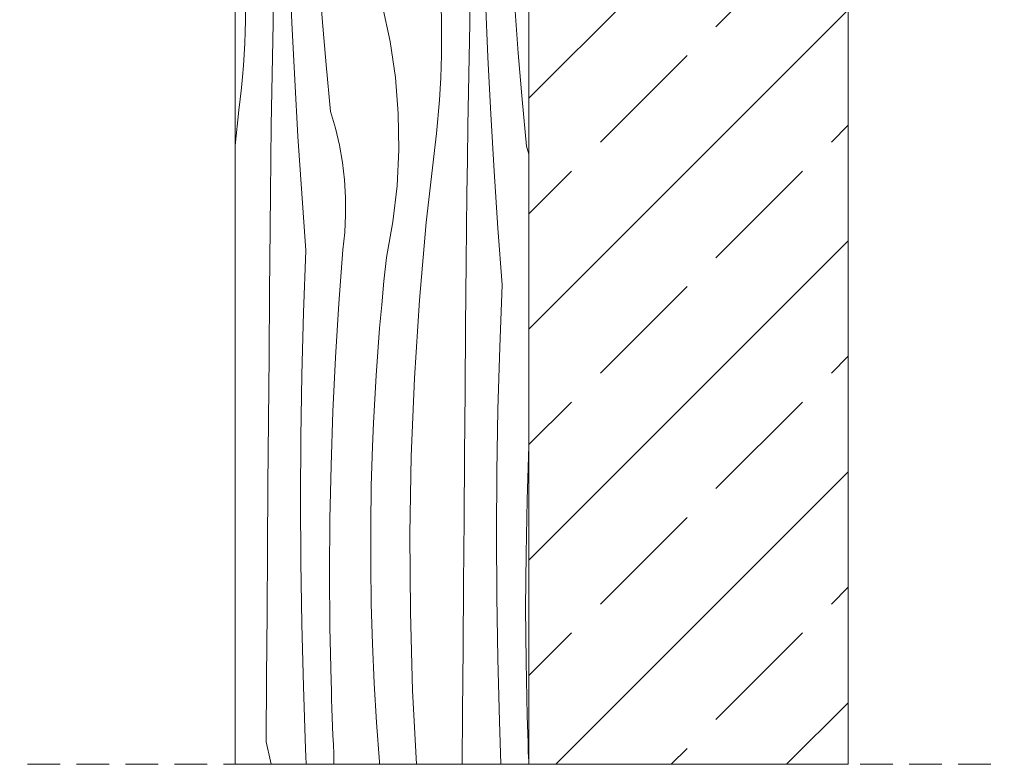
# Model space of a CAD drawing. Header units: millimetres. Extents: x -7814 to 55813, y 465 to 25965.
# Tile 94 of 112: x 53654 to 54257, y 14957 to 15413. Entities that reach past the tile are written whole.
import ezdxf

# ---------------------------------------------------------------- set-up
doc = ezdxf.new("R2010")
doc.units = ezdxf.units.MM
doc.linetypes.add('Hidden Line', pattern=[30.00000000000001, 20, -10.00000000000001])
doc.layers.add('2D Drafting - General2', color=251, linetype='Continuous', lineweight=15)
doc.layers.add('2D Drafting - General81', color=251, linetype='Continuous', lineweight=20)

# ---------------------------------------------------------------- blocks, each defined once
blk = doc.blocks.new('*X34')
at = {"layer": '2D Drafting - General81', "linetype": 'Continuous'}
for p, q in [((-46709.37761737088, 64801.8659608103), (-46709.03827830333, 64841.20980602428)), ((-46709.03827830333, 64841.20980602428), (-46709.02754646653, 64842.40495921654)), ((-46688.17252540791, 64828.57996894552), (-46687.64964654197, 64842.40495921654)), ((-46666.69192809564, 64834.08001024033), (-46666.06962233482, 64842.40495921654)), ((-46640.37482282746, 64833.44225058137), (-46639.50795331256, 64842.40495921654)), ((-46617.2465584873, 64836.20317855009), (-46616.69852803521, 64842.40495921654)), ((-46588.97051705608, 64820.03862020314), (-46588.76967928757, 64842.40495921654)), ((-46568.10476416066, 64807.40878312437), (-46566.7811638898, 64842.40495921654)), ((-46546.62416684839, 64812.90882441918), (-46544.41927470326, 64842.40495921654)), ((-46620.3315545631, 64788.48474470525), (-46617.2465584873, 64836.20317855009)), ((-46689.21154364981, 64790.43713461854), (-46688.17252540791, 64828.57996894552)), ((-46668.70632221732, 64801.09527668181), (-46666.69192809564, 64834.08001024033)), ((-46641.64113433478, 64818.98843571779), (-46640.37482282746, 64833.44225058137)), ((-46642.77685019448, 64804.52377331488), (-46641.64113433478, 64818.98843571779)), ((-46589.30985612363, 64780.69477498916), (-46588.97051705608, 64820.03862020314)), ((-46548.63856097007, 64779.92409086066), (-46546.62416684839, 64812.90882441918)), ((-46643.78187776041, 64790.04944332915), (-46642.77685019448, 64804.52377331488)), ((-46569.14378240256, 64769.26594879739), (-46568.10476416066, 64807.40878312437)), ((-46709.70300986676, 64762.52199777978), (-46709.37761737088, 64801.8659608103)), ((-46670.27134457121, 64768.08616980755), (-46668.70632221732, 64801.09527668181)), ((-46689.84734907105, 64752.2854489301), (-46689.21154364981, 64790.43713461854)), ((-46644.65613504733, 64775.56662650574), (-46643.78187776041, 64790.04944332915)), ((-46622.29071357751, 64740.70684369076), (-46620.3315545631, 64788.48474470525)), ((-46589.63524861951, 64741.35081195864), (-46589.30985612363, 64780.69477498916)), ((-46645.39955073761, 64761.07650428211), (-46644.65613504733, 64775.56662650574)), ((-46550.20358332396, 64746.9149839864), (-46548.63856097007, 64779.92409086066)), ((-46569.7795878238, 64731.11426310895), (-46569.14378240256, 64769.26594879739)), ((-46710.0144557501, 64723.1779218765), (-46709.70300986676, 64762.52199777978)), ((-46671.38670491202, 64735.05881140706), (-46670.27134457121, 64768.08616980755)), ((-46646.01206418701, 64746.58025869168), (-46645.39955073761, 64761.07650428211)), ((-46690.07987063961, 64714.12917417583), (-46689.84734907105, 64752.2854489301)), ((-46646.7411349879, 64722.44298258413), (-46646.01206418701, 64746.58025869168)), ((-46551.31894366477, 64713.88762558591), (-46550.20358332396, 64746.9149839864)), ((-46623.12294648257, 64692.89603405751), (-46622.29071357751, 64740.70684369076)), ((-46589.94669450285, 64702.00673605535), (-46589.63524861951, 64741.35081195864)), ((-46672.0521963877, 64702.01932665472), (-46671.38670491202, 64735.05881140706)), ((-46570.01210939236, 64692.95798835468), (-46569.7795878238, 64731.11426310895)), ((-46710.31195498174, 64683.83373804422), (-46710.0144557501, 64723.1779218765)), ((-46647.10729754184, 64698.29747436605), (-46646.7411349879, 64722.44298258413)), ((-46689.90908237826, 64675.97257316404), (-46690.07987063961, 64714.12917417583)), ((-46551.98443514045, 64680.84814083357), (-46551.31894366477, 64713.88762558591)), ((-46672.2676955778, 64668.97384297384), (-46672.0521963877, 64702.01932665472)), ((-46590.24419373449, 64662.66255222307), (-46589.94669450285, 64702.00673605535)), ((-46647.11046910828, 64674.1491901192), (-46647.10729754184, 64698.29747436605)), ((-46622.82779066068, 64645.07889264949), (-46623.12294648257, 64692.89603405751)), ((-46569.84132113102, 64654.8013873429), (-46570.01210939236, 64692.95798835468)), ((-46710.59550752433, 64644.48945122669), (-46710.31195498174, 64683.83373804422)), ((-46552.19993433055, 64647.80265715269), (-46551.98443514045, 64680.84814083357)), ((-46689.33500336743, 64637.81990873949), (-46689.90908237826, 64675.97257316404)), ((-46646.75064897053, 64650.00358655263), (-46647.11046910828, 64674.1491901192)), ((-46672.03316251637, 64635.92848890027), (-46672.2676955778, 64668.97384297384)), ((-46590.52774627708, 64623.31826540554), (-46590.24419373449, 64662.66255222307)), ((-46569.26724212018, 64616.64872291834), (-46569.84132113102, 64654.8013873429)), ((-46646.02791843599, 64625.86611976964), (-46646.75064897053, 64650.00358655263)), ((-46551.96540126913, 64614.75730307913), (-46552.19993433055, 64647.80265715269)), ((-46710.86511334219, 64605.14506636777), (-46710.59550752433, 64644.48945122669)), ((-46621.40541018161, 64597.28199983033), (-46622.82779066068, 64645.07889264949)), ((-46688.35769774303, 64599.67544330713), (-46689.33500336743, 64637.81990873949)), ((-46671.34864069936, 64602.88939294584), (-46672.03316251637, 64635.92848890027)), ((-46644.94244081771, 64601.7422440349), (-46646.02791843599, 64625.86611976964)), ((-46590.79735209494, 64583.97388054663), (-46590.52774627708, 64623.31826540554)), ((-46568.28993649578, 64578.50425748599), (-46569.26724212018, 64616.64872291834)), ((-46551.28087945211, 64581.71820712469), (-46551.96540126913, 64614.75730307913)), ((-46711.12077240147, 64565.80058841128), (-46710.86511334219, 64605.14506636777)), ((-46686.9772746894, 64561.54343835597), (-46688.35769774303, 64599.67544330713)), ((-46671.18948094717, 64597.33925090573), (-46671.34864069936, 64602.88939294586)), ((-46643.49446139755, 64577.63741054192), (-46644.94244081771, 64601.7422440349)), ((-46671.01762208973, 64591.78948757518), (-46671.18948094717, 64597.33925090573)), ((-46618.85659571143, 64549.53192470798), (-46621.40541018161, 64597.28199983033)), ((-46670.83306502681, 64586.24013201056), (-46671.01762208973, 64591.78948757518)), ((-46670.6358107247, 64580.69121326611), (-46670.83306502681, 64586.24013201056)), ((-46591.05301115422, 64544.62940259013), (-46590.79735209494, 64583.97388054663)), ((-46551.12171969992, 64576.16806508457), (-46551.28087945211, 64581.71820712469)), ((-46670.42586021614, 64575.14276039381), (-46670.6358107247, 64580.69121326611)), ((-46641.68430737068, 64553.55706618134), (-46643.49446139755, 64577.63741054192)), ((-46566.90951344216, 64540.37225253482), (-46568.28993649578, 64578.50425748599)), ((-46550.94986084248, 64570.61830175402), (-46551.12171969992, 64576.16806508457)), ((-46670.20321460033, 64569.59480244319), (-46670.42586021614, 64575.14276039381)), ((-46669.96787504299, 64564.04736846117), (-46670.20321460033, 64569.59480244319)), ((-46550.76530377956, 64565.0689461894), (-46550.94986084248, 64570.61830175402)), ((-46711.12077240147, 64565.80058841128), (-46708.40995877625, 64553.83364498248)), ((-46669.71984277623, 64558.50048749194), (-46669.96787504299, 64564.04736846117)), ((-46550.56804947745, 64559.52002744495), (-46550.76530377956, 64565.0689461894)), ((-46686.78027473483, 64556.86890165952), (-46686.9772746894, 64561.54343835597)), ((-46669.37797775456, 64529.92254240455), (-46669.71984277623, 64558.50048749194)), ((-46550.35809896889, 64553.97157457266), (-46550.56804947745, 64559.52002744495)), ((-46708.40995877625, 64553.83364498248), (-46705.8948563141, 64541.8240444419)), ((-46686.57721661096, 64552.19462420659), (-46686.78027473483, 64556.86890165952)), ((-46686.3681006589, 64547.52061384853), (-46686.57721661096, 64552.19462420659)), ((-46641.41760470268, 64540.23985314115), (-46641.68430737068, 64553.55706618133)), ((-46550.13545335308, 64548.42361662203), (-46550.35809896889, 64553.97157457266)), ((-46686.15292722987, 64542.84687843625), (-46686.3681006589, 64547.52061384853)), ((-46618.85659571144, 64549.53192470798), (-46611.63250507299, 64527.14926719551)), ((-46549.90011379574, 64542.87618264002), (-46550.13545335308, 64548.42361662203)), ((-46705.8948563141, 64541.8240444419), (-46703.57613527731, 64529.77498728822)), ((-46685.93169668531, 64538.17342582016), (-46686.15292722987, 64542.84687843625)), ((-46641.05671510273, 64526.92485963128), (-46641.41760470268, 64540.23985314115)), ((-46591.05301115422, 64544.62940259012), (-46588.342197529, 64532.66245916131)), ((-46566.71251348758, 64535.69771583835), (-46566.90951344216, 64540.37225253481)), ((-46549.65208152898, 64537.32930167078), (-46549.90011379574, 64542.87618264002)), ((-46685.70440939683, 64533.50026385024), (-46685.93169668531, 64538.17342582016)), ((-46685.47106574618, 64528.82740037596), (-46685.70440939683, 64533.50026385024)), ((-46566.50945536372, 64531.02343838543), (-46566.71251348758, 64535.69771583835)), ((-46549.31021650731, 64508.7513565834), (-46549.65208152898, 64537.3293016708)), ((-46703.57613527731, 64529.77498728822), (-46701.45441359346, 64517.68968453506)), ((-46685.23166612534, 64524.15484324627), (-46685.47106574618, 64528.82740037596)), ((-46668.69770871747, 64501.35064972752), (-46669.37797775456, 64529.92254240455)), ((-46611.63250507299, 64527.14926719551), (-46605.4065508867, 64504.46869539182)), ((-46588.342197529, 64532.66245916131), (-46585.82709506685, 64520.65285862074)), ((-46566.30033941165, 64526.34942802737), (-46566.50945536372, 64531.02343838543)), ((-46684.64779971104, 64489.24792759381), (-46685.23166612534, 64524.15484324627)), ((-46640.60165662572, 64513.61275178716), (-46641.05671510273, 64526.92485963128)), ((-46566.08516598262, 64521.67569261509), (-46566.30033941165, 64526.34942802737)), ((-46565.86393543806, 64517.002239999), (-46566.08516598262, 64521.67569261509)), ((-46701.45441359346, 64517.68968453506), (-46699.53025669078, 64505.57135685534)), ((-46585.82709506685, 64520.65285862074), (-46583.50837403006, 64508.60380146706)), ((-46565.63664814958, 64512.32907802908), (-46565.86393543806, 64517.002239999)), ((-46640.0524520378, 64500.30419559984), (-46640.60165662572, 64513.61275178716)), ((-46565.40330449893, 64507.6562145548), (-46565.63664814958, 64512.32907802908)), ((-46699.53025669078, 64505.57135685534), (-46697.80417734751, 64493.42323372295)), ((-46605.4065508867, 64504.46869539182), (-46600.19094518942, 64481.53469661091)), ((-46583.50837403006, 64508.60380146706), (-46581.38665234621, 64496.5184987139)), ((-46565.16390487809, 64502.9836574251), (-46565.40330449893, 64507.6562145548)), ((-46564.5800384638, 64468.07674177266), (-46565.16390487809, 64502.98365742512)), ((-46548.62994747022, 64480.17946390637), (-46549.31021650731, 64508.7513565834)), ((-46667.67913106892, 64472.78881651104), (-46668.69770871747, 64501.35064972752)), ((-46639.40912881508, 64486.99985688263), (-46640.0524520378, 64500.30419559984)), ((-46697.80417734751, 64493.42323372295), (-46696.27663555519, 64481.24855255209)), ((-46581.38665234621, 64496.5184987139), (-46579.46249544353, 64484.40017103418)), ((-46683.7765466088, 64454.34700241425), (-46684.64779971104, 64489.24792759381)), ((-46638.67171914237, 64473.70040123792), (-46639.40912881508, 64486.99985688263)), ((-46715.97665626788, 64478.92289204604), (-46712.89745973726, 64456.25795040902)), ((-46696.27663555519, 64481.24855255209), (-46694.94803839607, 64469.05055783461)), ((-46600.19094518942, 64481.53469661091), (-46595.99591824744, 64458.3922552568)), ((-46579.46249544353, 64484.40017103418), (-46577.73641610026, 64472.25204790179)), ((-46547.61136982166, 64451.61763068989), (-46548.62994747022, 64480.17946390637)), ((-46637.84025991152, 64460.40649402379), (-46638.67171914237, 64473.70040123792)), ((-46694.12396305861, 64463.73367712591), (-46694.94803839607, 64469.05055783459)), ((-46666.3223876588, 64444.2410483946), (-46667.67913106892, 64472.78881651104)), ((-46577.73641610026, 64472.25204790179), (-46576.20887430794, 64460.07736673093)), ((-46563.70878536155, 64433.17581659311), (-46564.5800384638, 64468.07674177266)), ((-46693.42472298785, 64458.39894339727), (-46694.12396305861, 64463.73367712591)), ((-46712.89745973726, 64456.25795040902), (-46710.76625761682, 64432.83512350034)), ((-46692.85070230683, 64453.0492872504), (-46693.42472298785, 64458.39894339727)), ((-46636.91479271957, 64447.11880032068), (-46637.84025991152, 64460.40649402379)), ((-46595.99591824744, 64458.3922552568), (-46592.82969849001, 64435.08676458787)), ((-46576.20887430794, 64460.07736673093), (-46574.88027714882, 64447.87937201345)), ((-46692.40221635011, 64447.68764748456), (-46692.85070230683, 64453.0492872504)), ((-46682.61796588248, 64419.45443370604), (-46683.7765466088, 64454.34700241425)), ((-46546.25462641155, 64423.06986257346), (-46547.61136982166, 64451.61763068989)), ((-46692.07951149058, 64442.31696948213), (-46692.40221635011, 64447.68764748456)), ((-46664.6276687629, 64415.71134904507), (-46666.3223876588, 64444.2410483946)), ((-46636.73773171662, 64443.17387648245), (-46636.91479271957, 64447.11880032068)), ((-46636.42231765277, 64439.23759795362), (-46636.73773171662, 64443.17387648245)), ((-46574.05620181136, 64442.56249130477), (-46574.88027714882, 64447.87937201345)), ((-46691.88276500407, 64436.94020359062), (-46692.07951149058, 64442.31696948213)), ((-46691.81208497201, 64431.56030350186), (-46691.88276500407, 64436.94020359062)), ((-46635.96893921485, 64435.31481543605), (-46636.42231765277, 64439.23759795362)), ((-46573.35696174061, 64437.22775757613), (-46574.05620181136, 64442.56249130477)), ((-46572.78294105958, 64431.87810142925), (-46573.35696174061, 64437.22775757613)), ((-46710.76625761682, 64432.83512350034), (-46709.67425342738, 64409.34090357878)), ((-46691.86751022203, 64426.1802246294), (-46691.81208497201, 64431.56030350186)), ((-46635.37815510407, 64431.41036300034), (-46635.96893921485, 64435.31481543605)), ((-46634.65069334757, 64427.52905212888), (-46635.37815510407, 64431.41036300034)), ((-46592.82969849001, 64435.08676458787), (-46590.69849636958, 64411.66393767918)), ((-46572.33445510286, 64426.51646166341), (-46572.78294105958, 64431.87810142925)), ((-46562.55020463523, 64398.28324788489), (-46563.70878536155, 64433.17581659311)), ((-46692.31079824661, 64405.29016082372), (-46691.86751022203, 64426.1802246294)), ((-46633.78745040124, 64423.67566578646), (-46634.65069334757, 64427.52905212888)), ((-46572.01175024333, 64421.14578366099), (-46572.33445510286, 64426.51646166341)), ((-46681.1721360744, 64384.5725869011), (-46682.61796588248, 64419.45443370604)), ((-46632.78949004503, 64419.85495252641), (-46633.78745040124, 64423.67566578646)), ((-46631.65804207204, 64416.07162063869), (-46632.78949004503, 64419.85495252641)), ((-46571.81500375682, 64415.76901776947), (-46572.01175024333, 64421.14578366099)), ((-46544.55990751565, 64394.54016322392), (-46546.25462641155, 64423.06986257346)), ((-46662.59521205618, 64387.20371959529), (-46664.6276687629, 64415.71134904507)), ((-46625.62186999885, 64394.72945096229), (-46631.65804207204, 64416.07162063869)), ((-46571.74432372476, 64410.38911768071), (-46571.81500375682, 64415.76901776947)), ((-46709.67425342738, 64409.34090357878), (-46709.62358910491, 64385.82137390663)), ((-46590.69849636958, 64411.66393767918), (-46589.60649218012, 64388.16971775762)), ((-46571.79974897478, 64405.00903880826), (-46571.74432372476, 64410.38911768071)), ((-46692.72049339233, 64384.39941119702), (-46692.31079824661, 64405.29016082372)), ((-46572.24303699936, 64384.11897500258), (-46571.79974897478, 64405.00903880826)), ((-46620.98552416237, 64373.0401015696), (-46625.62186999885, 64394.72945096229)), ((-46561.10437482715, 64363.40140107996), (-46562.55020463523, 64398.28324788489)), ((-46542.52745080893, 64366.03253377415), (-46544.55990751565, 64394.54016322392)), ((-46709.80539139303, 64378.95251588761), (-46709.62358910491, 64385.82137390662)), ((-46693.09659459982, 64363.50802976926), (-46692.72049339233, 64384.39941119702)), ((-46679.43915520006, 64349.70382670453), (-46681.1721360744, 64384.5725869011)), ((-46660.22530257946, 64358.72215808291), (-46662.59521205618, 64387.20371959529)), ((-46589.60649218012, 64388.16971775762), (-46589.55582785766, 64364.65018808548)), ((-46572.65273214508, 64363.22822537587), (-46572.24303699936, 64384.11897500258)), ((-46710.07605221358, 64372.08658512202), (-46709.80539139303, 64378.95251588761)), ((-46710.43552625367, 64365.22473107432), (-46710.07605221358, 64372.08658512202)), ((-46617.76860886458, 64351.09528359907), (-46620.98552416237, 64373.0401015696)), ((-46710.88375333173, 64358.36810252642), (-46710.43552625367, 64365.22473107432)), ((-46589.73763014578, 64357.78133006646), (-46589.55582785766, 64364.65018808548)), ((-46540.15754133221, 64337.55097226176), (-46542.52745080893, 64366.03253377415)), ((-46711.42065840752, 64351.5178473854), (-46710.88375333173, 64358.36810252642)), ((-46693.4391008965, 64342.61607056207), (-46693.09659459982, 64363.50802976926)), ((-46657.51827269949, 64330.27065888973), (-46660.22530257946, 64358.72215808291)), ((-46573.02883335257, 64342.33684394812), (-46572.65273214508, 64363.22822537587)), ((-46559.37139395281, 64328.53264088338), (-46561.10437482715, 64363.40140107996)), ((-46590.00829096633, 64350.91539930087), (-46589.73763014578, 64357.78133006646)), ((-46712.0461515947, 64344.67511249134), (-46711.42065840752, 64351.5178473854)), ((-46677.41914074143, 64314.85051693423), (-46679.43915520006, 64349.70382670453)), ((-46615.98472649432, 64328.98778841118), (-46617.76860886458, 64351.09528359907)), ((-46590.36776500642, 64344.05354525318), (-46590.00829096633, 64350.91539930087)), ((-46712.76012817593, 64337.84104342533), (-46712.0461515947, 64344.67511249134)), ((-46693.74801139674, 64321.72358759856), (-46693.4391008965, 64342.61607056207)), ((-46590.81599208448, 64337.19691670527), (-46590.36776500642, 64344.05354525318)), ((-46573.37133964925, 64321.44488474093), (-46573.02883335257, 64342.33684394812)), ((-46713.56246862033, 64331.01678431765), (-46712.76012817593, 64337.84104342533)), ((-46591.35289716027, 64330.34666156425), (-46590.81599208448, 64337.19691670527)), ((-46537.45051145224, 64309.09947306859), (-46540.15754133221, 64337.55097226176)), ((-46715.97665626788, 64309.49656984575), (-46713.56246862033, 64331.01678431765)), ((-46654.48033252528, 64319.98448778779), (-46657.51827269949, 64330.27065888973)), ((-46615.64142001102, 64306.81109523), (-46615.98472649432, 64328.98778841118)), ((-46591.97839034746, 64323.5039266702), (-46591.35289716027, 64330.34666156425)), ((-46557.35137949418, 64293.67933111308), (-46559.37139395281, 64328.53264088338)), ((-46592.69236692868, 64316.66985760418), (-46591.97839034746, 64323.5039266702)), ((-46694.02332530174, 64300.83063490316), (-46693.74801139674, 64321.72358759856)), ((-46652.03150160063, 64309.54237959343), (-46654.48033252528, 64319.98448778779)), ((-46593.49470737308, 64309.84559849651), (-46592.69236692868, 64316.66985760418)), ((-46573.6802501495, 64300.55240177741), (-46573.37133964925, 64321.44488474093)), ((-46675.11222963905, 64280.01502036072), (-46677.41914074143, 64314.85051693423)), ((-46650.17968549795, 64298.97804461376), (-46652.03150160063, 64309.54237959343)), ((-46616.74014105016, 64284.65897587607), (-46615.64142001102, 64306.81109523)), ((-46598.82560808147, 64262.32562767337), (-46593.49470737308, 64309.84559849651)), ((-46535.97665626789, 64304.10914220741), (-46537.45051145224, 64309.09947306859)), ((-46694.26504189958, 64279.93726650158), (-46694.02332530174, 64300.83063490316)), ((-46648.93086244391, 64288.32558774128), (-46650.17968549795, 64298.97804461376)), ((-46573.95556405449, 64279.65944908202), (-46573.6802501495, 64300.55240177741)), ((-46555.0444683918, 64258.84383453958), (-46557.35137949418, 64293.67933111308)), ((-46648.28906401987, 64277.61939835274), (-46648.93086244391, 64288.32558774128)), ((-46694.47316056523, 64259.04353642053), (-46694.26504189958, 64279.93726650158)), ((-46672.5185782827, 64245.19969854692), (-46675.11222963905, 64280.01502036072)), ((-46619.27624378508, 64262.625098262), (-46616.74014105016, 64284.65897587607)), ((-46648.25636214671, 64266.89403928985), (-46648.28906401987, 64277.61939835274)), ((-46574.19728065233, 64258.76608068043), (-46573.95556405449, 64279.65944908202)), ((-46648.83286239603, 64256.18413527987), (-46648.25636214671, 64266.89403928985)), ((-46623.23900457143, 64240.80263032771), (-46619.27624378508, 64262.625098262)), ((-46603.03472634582, 64214.6931864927), (-46598.82560808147, 64262.32562767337)), ((-46694.82644616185, 64219.69981396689), (-46694.47316056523, 64259.04353642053)), ((-46650.01670364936, 64245.52426115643), (-46648.83286239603, 64256.18413527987)), ((-46574.40539931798, 64237.87235059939), (-46574.19728065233, 64258.76608068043)), ((-46552.45081703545, 64224.02851272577), (-46555.0444683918, 64258.84383453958)), ((-46673.96069326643, 64207.06997688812), (-46672.5185782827, 64245.19969854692)), ((-46652.48009595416, 64212.57001818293), (-46650.01670364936, 64245.52426115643)), ((-46624.76618683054, 64226.37404677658), (-46623.23900457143, 64240.80263032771)), ((-46574.7586849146, 64198.52862814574), (-46574.40539931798, 64237.87235059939)), ((-46626.16299068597, 64211.93225852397), (-46624.76618683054, 64226.37404677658)), ((-46695.16578522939, 64180.35596875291), (-46694.82644616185, 64219.69981396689)), ((-46553.89293201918, 64185.89879106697), (-46552.45081703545, 64224.02851272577)), ((-46606.11972242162, 64166.97475264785), (-46603.03472634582, 64214.6931864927)), ((-46654.49449007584, 64179.58528462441), (-46652.48009595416, 64212.57001818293)), ((-46627.42930219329, 64197.47844366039), (-46626.16299068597, 64211.93225852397)), ((-46674.99971150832, 64168.92714256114), (-46673.96069326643, 64207.06997688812)), ((-46628.56501805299, 64183.01378125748), (-46627.42930219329, 64197.47844366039)), ((-46575.09802398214, 64159.18478293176), (-46574.7586849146, 64198.52862814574)), ((-46554.93195026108, 64147.75595674), (-46553.89293201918, 64185.89879106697)), ((-46695.49117772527, 64141.01200572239), (-46695.16578522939, 64180.35596875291)), ((-46656.05951242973, 64146.57617775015), (-46654.49449007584, 64179.58528462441)), ((-46629.57004561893, 64168.53945127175), (-46628.56501805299, 64183.01378125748)), ((-46675.63551692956, 64130.7754568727), (-46674.99971150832, 64168.92714256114)), ((-46630.44430290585, 64154.05663444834), (-46629.57004561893, 64168.53945127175)), ((-46608.07888143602, 64119.19685163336), (-46606.11972242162, 64166.97475264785)), ((-46631.18771859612, 64139.56651222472), (-46630.44430290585, 64154.05663444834)), ((-46575.42341647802, 64119.84081990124), (-46575.09802398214, 64159.18478293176)), ((-46555.56775568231, 64109.60427105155), (-46554.93195026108, 64147.75595674)), ((-46657.17487277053, 64113.54881934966), (-46656.05951242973, 64146.57617775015)), ((-46695.80262360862, 64101.6679298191), (-46695.49117772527, 64141.01200572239)), ((-46631.80023204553, 64125.07026663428), (-46631.18771859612, 64139.56651222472)), ((-46675.86803849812, 64092.61918211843), (-46675.63551692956, 64130.7754568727)), ((-46632.52930284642, 64100.93299052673), (-46631.80023204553, 64125.07026663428)), ((-46537.10711152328, 64092.37763352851), (-46535.99175118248, 64125.404991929)), ((-46535.99175118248, 64125.404991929), (-46535.97665626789, 64125.72337054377)), ((-46608.91111434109, 64071.38604200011), (-46608.07888143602, 64119.19685163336)), ((-46575.73486236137, 64080.49674399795), (-46575.42341647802, 64119.84081990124)), ((-46657.84036424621, 64080.50933459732), (-46657.17487277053, 64113.54881934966)), ((-46555.80027725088, 64071.44799629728), (-46555.56775568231, 64109.60427105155)), ((-46696.10012284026, 64062.32374598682), (-46695.80262360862, 64101.6679298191)), ((-46632.89546540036, 64076.78748230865), (-46632.52930284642, 64100.93299052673)), ((-46675.69725023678, 64054.46258110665), (-46675.86803849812, 64092.61918211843)), ((-46537.77260299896, 64059.33814877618), (-46537.10711152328, 64092.37763352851)), ((-46658.05586343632, 64047.46385091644), (-46657.84036424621, 64080.50933459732)), ((-46632.89863696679, 64052.6391980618), (-46632.89546540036, 64076.78748230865)), ((-46576.03236159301, 64041.15256016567), (-46575.73486236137, 64080.49674399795)), ((-46608.61595851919, 64023.56890059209), (-46608.91111434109, 64071.38604200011)), ((-46555.62948898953, 64033.2913952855), (-46555.80027725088, 64071.44799629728)), ((-46696.38367538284, 64022.97945916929), (-46696.10012284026, 64062.32374598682)), ((-46537.98810218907, 64026.2926650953), (-46537.77260299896, 64059.33814877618)), ((-46675.12317122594, 64016.30991668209), (-46675.69725023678, 64054.46258110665)), ((-46632.53881682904, 64028.49359449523), (-46632.89863696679, 64052.6391980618)), ((-46657.82133037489, 64014.41849684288), (-46658.05586343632, 64047.46385091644)), ((-46576.31591413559, 64001.80827334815), (-46576.03236159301, 64041.15256016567)), ((-46555.05540997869, 63995.13873086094), (-46555.62948898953, 64033.2913952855)), ((-46631.81608629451, 64004.35612771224), (-46632.53881682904, 64028.49359449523)), ((-46696.65328120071, 63983.63507431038), (-46696.38367538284, 64022.97945916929)), ((-46607.19357804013, 63975.77200777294), (-46608.61595851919, 64023.56890059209)), ((-46537.75356912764, 63993.24731102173), (-46537.98810218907, 64026.2926650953)), ((-46674.14586560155, 63978.16545124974), (-46675.12317122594, 64016.30991668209)), ((-46657.13680855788, 63981.37940088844), (-46657.82133037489, 64014.41849684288)), ((-46630.73060867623, 63980.2322519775), (-46631.81608629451, 64004.35612771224)), ((-46576.58551995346, 63962.46388848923), (-46576.31591413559, 64001.80827334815)), ((-46554.0781043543, 63956.9942654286), (-46555.05540997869, 63995.13873086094)), ((-46537.06904731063, 63960.20821506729), (-46537.75356912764, 63993.24731102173)), ((-46696.90894025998, 63944.29059635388), (-46696.65328120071, 63983.63507431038)), ((-46656.97764880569, 63975.82925884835), (-46657.13680855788, 63981.37940088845)), ((-46629.28262925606, 63956.12741848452), (-46630.73060867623, 63980.2322519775)), ((-46672.76544254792, 63940.03344629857), (-46674.14586560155, 63978.16545124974)), ((-46656.80578994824, 63970.27949551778), (-46656.97764880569, 63975.82925884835)), ((-46604.77653528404, 63930.49057417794), (-46607.19357804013, 63975.77200777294)), ((-46656.62123288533, 63964.73013995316), (-46656.80578994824, 63970.27949551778)), ((-46656.42397858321, 63959.18122120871), (-46656.62123288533, 63964.73013995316)), ((-46576.79328144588, 63930.49057417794), (-46576.58551995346, 63962.46388848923)), ((-46656.21402807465, 63953.63276833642), (-46656.42397858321, 63959.18122120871)), ((-46627.47247522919, 63932.04707412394), (-46629.28262925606, 63956.12741848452)), ((-46553.11863981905, 63930.49057417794), (-46554.0781043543, 63956.9942654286)), ((-46536.90988755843, 63954.65807302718), (-46537.06904731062, 63960.20821506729)), ((-46536.73802870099, 63949.10830969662), (-46536.90988755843, 63954.65807302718)), ((-46655.99138245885, 63948.08481038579), (-46656.21402807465, 63953.63276833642)), ((-46536.55347163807, 63943.55895413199), (-46536.73802870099, 63949.10830969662)), ((-46696.90894025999, 63944.29059635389), (-46694.19812663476, 63932.32365292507)), ((-46655.7560429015, 63942.53737640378), (-46655.99138245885, 63948.08481038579)), ((-46655.50801063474, 63936.99049543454), (-46655.7560429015, 63942.53737640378)), ((-46536.35621733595, 63938.01003538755), (-46536.55347163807, 63943.55895413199)), ((-46672.56844259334, 63935.35890960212), (-46672.76544254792, 63940.03344629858)), ((-46655.43025501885, 63930.49057417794), (-46655.50801063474, 63936.99049543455)), ((-46536.1462668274, 63932.46158251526), (-46536.35621733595, 63938.01003538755)), ((-46694.19812663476, 63932.32365292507), (-46693.81423535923, 63930.49057417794)), ((-46672.36538446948, 63930.6846321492), (-46672.56844259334, 63935.35890960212)), ((-46672.35670228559, 63930.49057417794), (-46672.36538446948, 63930.6846321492)), ((-46627.44130334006, 63930.49057417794), (-46627.47247522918, 63932.04707412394)), ((-46536.06716810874, 63930.49057417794), (-46536.1462668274, 63932.46158251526))]:
    blk.add_line(p, q, dxfattribs=at)
blk = doc.blocks.new('Wype_nienie_127')
at = {"layer": '2D Drafting - General2', "linetype": 'Continuous'}
for p, q in [((-46535.97665626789, 64842.40495921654), (-46715.97665626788, 64842.40495921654)), ((-46715.97665626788, 64842.40495921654), (-46715.97665626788, 63930.49057417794)), ((-46535.97665626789, 63930.49057417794), (-46535.97665626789, 64842.40495921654)), ((-46715.97665626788, 63930.49057417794), (-46535.97665626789, 63930.49057417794))]:
    blk.add_line(p, q, dxfattribs=at)
at = {"layer": '2D Drafting - General81', "linetype": 'Continuous'}
blk.add_blockref('*X34', (0, 0), dxfattribs=at)

msp = doc.modelspace()

# ---------------------------------------------------------------- hatches: boundary and pattern name
at = {"layer": '2D Drafting - General81', "linetype": 'Continuous'}
h = msp.add_hatch(dxfattribs=at)
h.set_pattern_fill('SOLID___DASHED', color=256, style=0, pattern_type=2)
h.set_pattern_definition([(44.99999999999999, (100501.5426922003, -48973.43645584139), (-70.71067811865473, 70.71067811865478), []), (44.99999999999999, (100466.187353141, -48938.08111678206), (-70.71067811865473, 70.71067811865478), [75, -25])])
h.paths.add_polyline_path([(53965.56603593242, 14957.05411833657), (54161.11175689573, 14957.05411833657), (54161.11175689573, 15868.96851962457), (53965.56603593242, 15868.96851962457)])

# ---------------------------------------------------------------- linework, layer by layer
at = {"layer": '2D Drafting - General2', "linetype": 'Continuous'}
msp.add_line((54161.11175689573, 14957.05410531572), (54161.11175689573, 15830.64831108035), dxfattribs=at)
at = {"layer": '2D Drafting - General2', "linetype": 'Hidden Line'}
msp.add_line((53238.44109544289, 14957.05410531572), (54256.686710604, 14957.05410531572), dxfattribs=at)
at = {"layer": '2D Drafting - General2', "linetype": 'Continuous', "flags": 128}
msp.add_lwpolyline([(53965.56603593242, 14957.05411833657), (54161.11175689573, 14957.05411833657), (54161.11175689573, 15868.96851962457), (53965.56603593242, 15868.96851962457)], close=True, dxfattribs=at)

# ---------------------------------------------------------------- block references
at = {"layer": '2D Drafting - General81', "linetype": 'Continuous'}
msp.add_blockref('Wype_nienie_127', (100501.5426922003, -48973.43645584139), dxfattribs=at)

doc.saveas('drawing.dxf')
